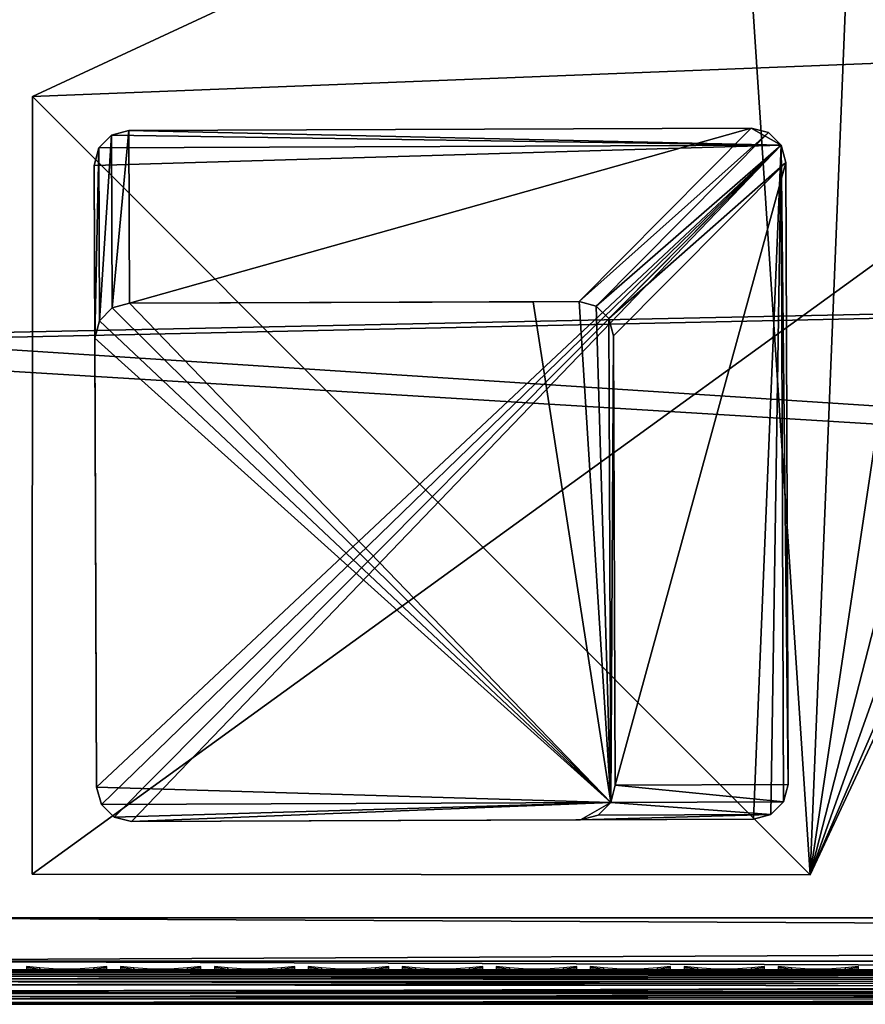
# Model space of a CAD drawing. Header units: inches. Extents: x 0 to 63.6, y -63.6 to 0.
# Tile 5 of 164: x 37.3 to 39.7, y -63.6 to -60.8. Entities that reach past the tile are written whole.
import ezdxf

# ---------------------------------------------------------------- set-up
doc = ezdxf.new("R2010")
doc.units = ezdxf.units.IN
doc.header["$LTSCALE"] = 0.03937
doc.header["$MEASUREMENT"] = 0
for name, color, linetype in [('A-FURN-3-ST', 151, 'Continuous'), ('A-FURN-3-ST-LG', 252, 'Continuous'), ('A-FURN-3-ST-LGHW', 32, 'Continuous'), ('A-FURN-3-ST-SEAM', 250, 'Continuous'), ('A-FURN-3-STITCH', 15, 'Continuous')]:
    doc.layers.add(name, color=color, linetype=linetype)

msp = doc.modelspace()

# ---------------------------------------------------------------- meshes
at = {"layer": 'A-FURN-3-ST'}
mesh = msp.add_polyface(dxfattribs=at)
corners = [(63.147, -63.6396, 5.25), (36.1287, -63.6396, 5.25), (63.147, -63.6061, 5.125), (36.1287, -63.6061, 5.125), (63.147, -63.5146, 5.0335), (36.1287, -63.5146, 5.0335), (63.147, -63.3896, 5), (36.1287, -63.3896, 5), (62.7515, -63.4446, 17.9729), (62.5382, -63.3896, 18), (62.5382, -63.5146, 17.9665), (62.7384, -63.5663, 17.9071), (62.5382, -63.6061, 17.875), (62.5382, -63.6396, 17.75), (62.7189, -63.6275, 17.8091), (36.7288, -63.3896, 18), (36.7288, -63.5146, 17.9665), (36.7288, -63.6061, 17.875), (36.7288, -63.6396, 17.75), (62.7527, -63.3894, 17.9789), (62.4899, -61.169, 18), (62.6465, -58.9307, 17.9626), (62.4398, -56.709, 17.9626), (62.3627, -58.9515, 18), (62.1569, -56.7399, 18), (62.1543, -54.496, 17.9626), (61.8727, -54.537, 18), (61.7904, -52.2946, 17.9626), (61.5104, -52.3456, 18), (62.7034, -56.6802, 17.8528), (62.4167, -54.4579, 17.8528), (62.8152, -54.4002, 17.4505), (62.4474, -52.1753, 17.4505), (62.2754, -52.2065, 17.6781), (62.6421, -54.4252, 17.6781), (62.0513, -52.2472, 17.8528), (62.6377, -52.3967, 16.9008), (62.2095, -50.2284, 16.9008), (62.5557, -52.1559, 17.1854), (62.6463, -52.3951, 5.5004), (62.2181, -50.2266, 5.5004), (62.1095, -52.2375, 5), (62.2979, -52.2031, 5.0381), (62.4753, -54.4504, 5), (62.6647, -54.4227, 5.0381), (62.8253, -54.3993, 5.1466), (62.4575, -52.174, 5.1466), (36.0794, -61.736, 5), (63.0983, -61.1473, 5), (35.9545, -60.0864, 5), (62.97, -58.9081, 5), (35.7541, -58.4442, 5), (35.4788, -56.813, 5), (62.7622, -56.6748, 5), (35.1291, -55.196, 5), (34.7058, -53.5968, 5), (63.397, -63.6396, 5.5002), (35.8787, -63.6396, 5.5), (63.3882, -63.6396, 16.9007), (35.8787, -63.6396, 16.9), (36.6788, -61.7083, 18), (36.5519, -60.031, 18), (36.3484, -58.3614, 18), (36.0686, -56.7027, 18), (35.7132, -55.0587, 18), (35.2829, -53.4326, 18)]
mesh.append_faces([[corners[k] for k in face] for face in [(0, 1, 2), (2, 1, 3), (2, 3, 4), (4, 3, 5), (4, 5, 6), (6, 5, 7), (8, 9, 10), (11, 10, 12), (13, 14, 12), (9, 15, 10), (10, 15, 16), (10, 16, 12), (12, 16, 17), (12, 17, 13), (13, 17, 18), (9, 19, 20), (21, 22, 23), (23, 22, 24), (24, 22, 25), (24, 25, 26), (26, 25, 27), (26, 27, 28), (29, 30, 25, 22), (31, 32, 33, 34), (34, 33, 35, 30), (30, 35, 27, 25), (36, 37, 38), (23, 20, 21), (36, 39, 40), (41, 42, 43), (43, 42, 44), (45, 44, 42, 46), (7, 47, 6), (6, 47, 48), (48, 47, 49), (48, 49, 50), (50, 49, 51), (50, 51, 52), (50, 52, 53), (53, 52, 54), (53, 54, 43), (43, 54, 55), (43, 55, 41), (0, 56, 1), (1, 56, 57), (56, 58, 57), (57, 58, 59), (59, 58, 13), (59, 13, 18), (15, 9, 60), (60, 9, 20), (60, 20, 61), (61, 20, 23), (61, 23, 62), (62, 23, 24), (62, 24, 63), (63, 24, 64), (64, 24, 26), (64, 26, 65), (65, 26, 28)]])
at = {"layer": 'A-FURN-3-ST-LG'}
mesh = msp.add_polyface(dxfattribs=at)
corners = [(39.4959, -61.155, 4.8029), (39.5162, -63.0041, 4.8029), (39.5093, -61.2048, 4.8029), (39.503, -63.0541, 4.8029), (39.4663, -63.0908, 4.8029), (39.4161, -63.1044, 4.8029), (37.6179, -63.1113, 4.8029), (37.5679, -63.0981, 4.8029), (37.5312, -63.0617, 4.8029), (37.5176, -63.0118, 4.8029), (37.5107, -61.2135, 4.8029), (37.5239, -61.1632, 4.8029), (37.5603, -61.1264, 4.8029), (37.6102, -61.1127, 4.8029), (39.4096, -61.1058, 4.8029), (39.4594, -61.1188, 4.8029), (37.5312, -63.0617, 0.0066), (37.5176, -63.0118, 0.0066), (37.5679, -63.0981, 0.0066), (37.6179, -63.1113, 0.0066), (37.5126, -61.7132, 0.0066), (37.5258, -61.6629, 0.0066), (37.5623, -61.626, 0.0066), (37.6121, -61.6123, 0.0066), (39.0165, -63.006, 0.0066), (39.0033, -63.056, 0.0066), (38.9666, -63.0927, 0.0066), (38.9164, -63.1063, 0.0066), (39.0115, -61.7063, 0.0066), (38.9981, -61.6566, 0.0066), (38.9616, -61.6205, 0.0066), (38.9118, -61.6073, 0.0066), (38.7793, -61.6078, 0.0066)]
mesh.append_faces([[corners[k] for k in face] for face in [(16, 9, 17), (16, 8, 9), (6, 18, 19), (6, 7, 18), (10, 17, 9), (10, 20, 17), (11, 20, 10), (11, 21, 20), (12, 21, 11), (12, 22, 21), (13, 22, 12), (13, 23, 22), (3, 24, 1), (3, 25, 24), (4, 25, 3), (4, 26, 25), (27, 4, 5), (27, 26, 4), (5, 19, 27), (5, 6, 19), (2, 24, 28), (2, 1, 24), (29, 2, 28), (29, 0, 2), (30, 0, 29), (30, 15, 0), (31, 15, 30), (31, 14, 15), (23, 14, 31), (23, 13, 14)]])
mesh.append_faces([[corners[k] for k in face] for face in [(0, 1, 2), (18, 8, 16), (25, 28, 24), (25, 22, 23)]], dxfattribs={"vtx0": -1})
mesh.append_faces([[corners[k] for k in face] for face in [(25, 32, 31)]], dxfattribs={"vtx0": -1, "vtx1": -1})
mesh.append_faces([[corners[k] for k in face] for face in [(0, 3, 1), (0, 4, 3), (0, 5, 4), (0, 6, 5), (0, 7, 6), (0, 8, 7), (0, 9, 8), (0, 10, 9), (0, 11, 10), (0, 12, 11), (0, 13, 12), (0, 14, 13), (25, 29, 28), (25, 30, 29), (25, 21, 22), (25, 20, 21), (25, 17, 20), (25, 16, 17), (25, 18, 16), (25, 19, 18), (25, 27, 19)]], dxfattribs={"vtx0": -1, "vtx2": -1})
mesh.append_faces([[corners[k] for k in face] for face in [(23, 31, 32), (25, 23, 32)]], dxfattribs={"vtx1": -1, "vtx2": -1})
mesh.append_faces([[corners[k] for k in face] for face in [(0, 15, 14), (18, 7, 8), (25, 31, 30), (25, 26, 27)]], dxfattribs={"vtx2": -1})
at = {"layer": 'A-FURN-3-ST-LGHW'}
mesh = msp.add_polyface(dxfattribs=at)
corners = [(39.5795, -63.2648, 5.0066), (40.6118, -60.8857, 5.0066), (40.5301, -61.2297, 5.0066), (40.5507, -60.5374, 5.0066), (40.3566, -60.2418, 5.0066), (40.0613, -60.0473, 5.0066), (39.713, -59.9857, 5.0066), (39.3688, -60.067, 5.0066), (37.3325, -61.0149, 5.0066), (37.331, -63.2634, 5.0066), (40.5301, -61.2297, 4.7568), (40.6118, -60.8857, 4.7568), (40.5507, -60.5374, 4.7568), (40.3566, -60.2418, 4.7568), (40.0613, -60.0473, 4.7568), (39.713, -59.9857, 4.7568), (39.3688, -60.067, 4.7568), (39.5795, -63.2648, 4.7568), (37.331, -63.2634, 4.7568), (37.3325, -61.0149, 4.7568)]
mesh.append_faces([[corners[k] for k in face] for face in [(2, 10, 1), (10, 11, 1), (1, 11, 3), (11, 12, 3), (3, 12, 4), (12, 13, 4), (4, 13, 5), (13, 14, 5), (5, 14, 6), (14, 15, 6), (7, 6, 16), (6, 15, 16), (8, 7, 19), (7, 16, 19), (17, 10, 0), (10, 2, 0)]])
mesh.append_faces([[corners[k] for k in face] for face in [(2, 1, 0), (10, 17, 11), (9, 8, 18), (0, 9, 17)]], dxfattribs={"vtx1": -1})
mesh.append_faces([[corners[k] for k in face] for face in [(1, 3, 0), (3, 4, 0), (4, 5, 0), (5, 6, 0), (6, 7, 0), (7, 8, 0), (17, 18, 11), (18, 19, 11), (19, 16, 11), (16, 15, 11), (15, 14, 11), (14, 13, 11)]], dxfattribs={"vtx1": -1, "vtx2": -1})
mesh.append_faces([[corners[k] for k in face] for face in [(8, 9, 0), (13, 12, 11), (8, 19, 18), (9, 18, 17)]], dxfattribs={"vtx2": -1})
at = {"layer": 'A-FURN-3-ST-SEAM'}
mesh = msp.add_polyface(dxfattribs=at)
corners = [(36.638, -63.5829, 17.8459), (36.6374, -63.5662, 17.8517), (36.7296, -63.5662, 17.8563), (36.7296, -63.5829, 17.8505), (46.2537, -63.5705, 17.8538), (46.2537, -63.5543, 17.8646), (36.7296, -63.5524, 17.8675), (46.2537, -63.5434, 17.8809), (36.7296, -63.5431, 17.8826), (41.4917, -63.5396, 17.9), (36.7296, -63.5396, 17.9), (36.6332, -63.5396, 17.8952), (46.2537, -63.5396, 17.9), (46.2537, -63.5896, 17.85), (36.7296, -63.6006, 17.8515), (36.6379, -63.6006, 17.847), (36.7296, -63.6345, 17.9217), (36.7296, -63.6393, 17.9045), (46.2537, -63.6358, 17.9192), (46.2537, -63.6396, 17.9), (36.7296, -63.6378, 17.8868), (46.2537, -63.6358, 17.8809), (46.2537, -63.625, 17.8647), (36.7296, -63.6168, 17.8588), (46.2537, -63.6088, 17.8538), (46.2537, -63.625, 17.9354), (36.7296, -63.6241, 17.9362), (46.2537, -63.6087, 17.9462), (36.7296, -63.6092, 17.9459), (46.2537, -63.5896, 17.95), (36.7296, -63.5741, 17.9472), (46.2537, -63.5705, 17.9462), (36.7296, -63.5584, 17.939), (46.2537, -63.5543, 17.9354), (36.7296, -63.5467, 17.9255), (46.2537, -63.5434, 17.9191), (36.6308, -63.5467, 17.9207), (36.6364, -63.5524, 17.8629), (36.6372, -63.6168, 17.8542)]
mesh.append_faces([[corners[k] for k in face] for face in [(0, 1, 2, 3), (3, 2, 4), (4, 2, 5), (5, 2, 6), (5, 6, 7), (7, 6, 8), (7, 8, 9), (9, 8, 10), (10, 8, 11), (9, 12, 7), (4, 13, 3), (3, 13, 14), (3, 14, 15, 0), (16, 17, 18), (18, 17, 19), (19, 17, 20), (19, 20, 21), (21, 20, 22), (22, 20, 23), (22, 23, 24), (24, 23, 14), (24, 14, 13), (18, 25, 16), (16, 25, 26), (25, 27, 26), (26, 27, 28), (27, 29, 28), (28, 29, 30), (29, 31, 30), (30, 31, 32), (31, 33, 32), (32, 33, 34), (33, 35, 34), (34, 35, 9), (34, 9, 10), (35, 12, 9), (34, 10, 36), (1, 37, 6, 2), (38, 15, 14, 23)]])
at = {"layer": 'A-FURN-3-STITCH'}
mesh = msp.add_polymesh((7, 4), dxfattribs=at)
for k, corner in enumerate([(37.3148, -63.5303, 17.9558), (37.3148, -63.5325, 17.9543), (37.3148, -63.5368, 17.9514), (37.3147, -63.5389, 17.9499), (37.3533, -63.5346, 17.9615), (37.3533, -63.5393, 17.9637), (37.3533, -63.5436, 17.9608), (37.3532, -63.5432, 17.9556), (37.3922, -63.5372, 17.9646), (37.3922, -63.5419, 17.9669), (37.3922, -63.5462, 17.964), (37.3921, -63.5458, 17.9588), (37.4313, -63.538, 17.9652), (37.4313, -63.5427, 17.9675), (37.4313, -63.547, 17.9646), (37.4312, -63.5467, 17.9594), (37.4703, -63.5372, 17.9633), (37.4704, -63.5419, 17.9656), (37.4703, -63.5462, 17.9627), (37.4702, -63.5458, 17.9575), (37.5091, -63.5346, 17.9589), (37.5091, -63.5393, 17.9611), (37.5091, -63.5436, 17.9582), (37.509, -63.5432, 17.953), (37.5473, -63.5303, 17.9519), (37.5473, -63.5325, 17.9505), (37.5472, -63.5368, 17.9476), (37.5472, -63.539, 17.9461)]):
    mesh.set_mesh_vertex(divmod(k, 4), corner)
mesh = msp.add_polymesh((7, 4), dxfattribs=at)
for k, corner in enumerate([(37.5864, -63.5303, 17.9558), (37.5864, -63.5325, 17.9543), (37.5863, -63.5368, 17.9514), (37.5863, -63.5389, 17.9499), (37.6248, -63.5346, 17.9615), (37.6249, -63.5393, 17.9637), (37.6248, -63.5436, 17.9608), (37.6247, -63.5432, 17.9556), (37.6637, -63.5372, 17.9646), (37.6638, -63.5419, 17.9669), (37.6637, -63.5462, 17.964), (37.6636, -63.5458, 17.9588), (37.7028, -63.538, 17.9652), (37.7028, -63.5427, 17.9675), (37.7028, -63.547, 17.9646), (37.7027, -63.5467, 17.9594), (37.7418, -63.5372, 17.9633), (37.7419, -63.5419, 17.9656), (37.7418, -63.5462, 17.9627), (37.7417, -63.5458, 17.9575), (37.7806, -63.5346, 17.9589), (37.7806, -63.5393, 17.9611), (37.7806, -63.5436, 17.9582), (37.7805, -63.5432, 17.953), (37.8189, -63.5303, 17.9519), (37.8188, -63.5325, 17.9505), (37.8188, -63.5368, 17.9476), (37.8188, -63.539, 17.9461)]):
    mesh.set_mesh_vertex(divmod(k, 4), corner)
mesh = msp.add_polymesh((7, 4), dxfattribs=at)
for k, corner in enumerate([(37.8579, -63.5303, 17.9558), (37.8579, -63.5325, 17.9543), (37.8578, -63.5368, 17.9514), (37.8578, -63.5389, 17.9499), (37.8964, -63.5346, 17.9615), (37.8964, -63.5393, 17.9637), (37.8963, -63.5436, 17.9608), (37.8963, -63.5432, 17.9556), (37.9352, -63.5372, 17.9646), (37.9353, -63.5419, 17.9669), (37.9352, -63.5462, 17.964), (37.9351, -63.5458, 17.9588), (37.9743, -63.538, 17.9652), (37.9744, -63.5427, 17.9675), (37.9743, -63.547, 17.9646), (37.9742, -63.5467, 17.9594), (38.0134, -63.5372, 17.9633), (38.0134, -63.5419, 17.9656), (38.0134, -63.5462, 17.9627), (38.0133, -63.5458, 17.9575), (38.0521, -63.5346, 17.9589), (38.0522, -63.5393, 17.9611), (38.0521, -63.5436, 17.9582), (38.052, -63.5432, 17.953), (38.0904, -63.5303, 17.9519), (38.0904, -63.5325, 17.9505), (38.0903, -63.5368, 17.9476), (38.0903, -63.539, 17.9461)]):
    mesh.set_mesh_vertex(divmod(k, 4), corner)
mesh = msp.add_polymesh((7, 4), dxfattribs=at)
for k, corner in enumerate([(38.1294, -63.5303, 17.9558), (38.1294, -63.5325, 17.9543), (38.1294, -63.5368, 17.9514), (38.1293, -63.5389, 17.9499), (38.1679, -63.5346, 17.9615), (38.1679, -63.5393, 17.9637), (38.1679, -63.5436, 17.9608), (38.1678, -63.5432, 17.9556), (38.2068, -63.5372, 17.9646), (38.2068, -63.5419, 17.9669), (38.2068, -63.5462, 17.964), (38.2067, -63.5458, 17.9588), (38.2459, -63.538, 17.9652), (38.2459, -63.5427, 17.9675), (38.2459, -63.547, 17.9646), (38.2458, -63.5467, 17.9594), (38.2849, -63.5372, 17.9633), (38.2849, -63.5419, 17.9656), (38.2849, -63.5462, 17.9627), (38.2848, -63.5458, 17.9575), (38.3237, -63.5346, 17.9589), (38.3237, -63.5393, 17.9611), (38.3237, -63.5436, 17.9582), (38.3236, -63.5432, 17.953), (38.3619, -63.5303, 17.9519), (38.3619, -63.5325, 17.9505), (38.3618, -63.5368, 17.9476), (38.3618, -63.539, 17.9461)]):
    mesh.set_mesh_vertex(divmod(k, 4), corner)
mesh = msp.add_polymesh((7, 4), dxfattribs=at)
for k, corner in enumerate([(38.401, -63.5303, 17.9558), (38.4009, -63.5325, 17.9543), (38.4009, -63.5368, 17.9514), (38.4009, -63.5389, 17.9499), (38.4394, -63.5346, 17.9615), (38.4395, -63.5393, 17.9637), (38.4394, -63.5436, 17.9608), (38.4393, -63.5432, 17.9556), (38.4783, -63.5372, 17.9646), (38.4783, -63.5419, 17.9669), (38.4783, -63.5462, 17.964), (38.4782, -63.5458, 17.9588), (38.5174, -63.538, 17.9652), (38.5174, -63.5427, 17.9675), (38.5174, -63.547, 17.9646), (38.5173, -63.5467, 17.9594), (38.5564, -63.5372, 17.9633), (38.5565, -63.5419, 17.9656), (38.5564, -63.5462, 17.9627), (38.5563, -63.5458, 17.9575), (38.5952, -63.5346, 17.9589), (38.5952, -63.5393, 17.9611), (38.5952, -63.5436, 17.9582), (38.5951, -63.5432, 17.953), (38.6334, -63.5303, 17.9519), (38.6334, -63.5325, 17.9505), (38.6334, -63.5368, 17.9476), (38.6333, -63.539, 17.9461)]):
    mesh.set_mesh_vertex(divmod(k, 4), corner)
mesh = msp.add_polymesh((7, 4), dxfattribs=at)
for k, corner in enumerate([(38.6725, -63.5303, 17.9558), (38.6725, -63.5325, 17.9543), (38.6724, -63.5368, 17.9514), (38.6724, -63.5389, 17.9499), (38.7109, -63.5346, 17.9615), (38.711, -63.5393, 17.9637), (38.7109, -63.5436, 17.9608), (38.7108, -63.5432, 17.9556), (38.7498, -63.5372, 17.9646), (38.7499, -63.5419, 17.9669), (38.7498, -63.5462, 17.964), (38.7497, -63.5458, 17.9588), (38.7889, -63.538, 17.9652), (38.789, -63.5427, 17.9675), (38.7889, -63.547, 17.9646), (38.7888, -63.5467, 17.9594), (38.828, -63.5372, 17.9633), (38.828, -63.5419, 17.9656), (38.828, -63.5462, 17.9627), (38.8279, -63.5458, 17.9575), (38.8667, -63.5346, 17.9589), (38.8668, -63.5393, 17.9611), (38.8667, -63.5436, 17.9582), (38.8666, -63.5432, 17.953), (38.905, -63.5303, 17.9519), (38.9049, -63.5325, 17.9505), (38.9049, -63.5368, 17.9476), (38.9049, -63.539, 17.9461)]):
    mesh.set_mesh_vertex(divmod(k, 4), corner)
mesh = msp.add_polymesh((7, 4), dxfattribs=at)
for k, corner in enumerate([(38.944, -63.5303, 17.9558), (38.944, -63.5325, 17.9543), (38.944, -63.5368, 17.9514), (38.9439, -63.5389, 17.9499), (38.9825, -63.5346, 17.9615), (38.9825, -63.5393, 17.9637), (38.9825, -63.5436, 17.9608), (38.9824, -63.5432, 17.9556), (39.0214, -63.5372, 17.9646), (39.0214, -63.5419, 17.9669), (39.0214, -63.5462, 17.964), (39.0213, -63.5458, 17.9588), (39.0605, -63.538, 17.9652), (39.0605, -63.5427, 17.9675), (39.0604, -63.547, 17.9646), (39.0604, -63.5467, 17.9594), (39.0995, -63.5372, 17.9633), (39.0995, -63.5419, 17.9656), (39.0995, -63.5462, 17.9627), (39.0994, -63.5458, 17.9575), (39.1383, -63.5346, 17.9589), (39.1383, -63.5393, 17.9611), (39.1382, -63.5436, 17.9582), (39.1382, -63.5432, 17.953), (39.1765, -63.5303, 17.9519), (39.1765, -63.5325, 17.9505), (39.1764, -63.5368, 17.9476), (39.1764, -63.539, 17.9461)]):
    mesh.set_mesh_vertex(divmod(k, 4), corner)
mesh = msp.add_polymesh((7, 4), dxfattribs=at)
for k, corner in enumerate([(39.2156, -63.5303, 17.9558), (39.2155, -63.5325, 17.9543), (39.2155, -63.5368, 17.9514), (39.2155, -63.5389, 17.9499), (39.254, -63.5346, 17.9615), (39.254, -63.5393, 17.9637), (39.254, -63.5436, 17.9608), (39.2539, -63.5432, 17.9556), (39.2929, -63.5372, 17.9646), (39.2929, -63.5419, 17.9669), (39.2929, -63.5462, 17.964), (39.2928, -63.5458, 17.9588), (39.332, -63.538, 17.9652), (39.332, -63.5427, 17.9675), (39.332, -63.547, 17.9646), (39.3319, -63.5467, 17.9594), (39.371, -63.5372, 17.9633), (39.3711, -63.5419, 17.9656), (39.371, -63.5462, 17.9627), (39.3709, -63.5458, 17.9575), (39.4098, -63.5346, 17.9589), (39.4098, -63.5393, 17.9611), (39.4098, -63.5436, 17.9582), (39.4097, -63.5432, 17.953), (39.448, -63.5303, 17.9519), (39.448, -63.5325, 17.9505), (39.448, -63.5368, 17.9476), (39.4479, -63.539, 17.9461)]):
    mesh.set_mesh_vertex(divmod(k, 4), corner)
mesh = msp.add_polymesh((7, 4), dxfattribs=at)
for k, corner in enumerate([(39.4871, -63.5303, 17.9558), (39.4871, -63.5325, 17.9543), (39.487, -63.5368, 17.9514), (39.487, -63.5389, 17.9499), (39.5255, -63.5346, 17.9615), (39.5256, -63.5393, 17.9637), (39.5255, -63.5436, 17.9608), (39.5254, -63.5432, 17.9556), (39.5644, -63.5372, 17.9646), (39.5645, -63.5419, 17.9669), (39.5644, -63.5462, 17.964), (39.5643, -63.5458, 17.9588), (39.6035, -63.538, 17.9652), (39.6035, -63.5427, 17.9675), (39.6035, -63.547, 17.9646), (39.6034, -63.5467, 17.9594), (39.6426, -63.5372, 17.9633), (39.6426, -63.5419, 17.9656), (39.6425, -63.5462, 17.9627), (39.6425, -63.5458, 17.9575), (39.6813, -63.5346, 17.9589), (39.6814, -63.5393, 17.9611), (39.6813, -63.5436, 17.9582), (39.6812, -63.5432, 17.953), (39.7196, -63.5303, 17.9519), (39.7195, -63.5325, 17.9505), (39.7195, -63.5368, 17.9476), (39.7195, -63.539, 17.9461)]):
    mesh.set_mesh_vertex(divmod(k, 4), corner)

doc.saveas('drawing.dxf')
